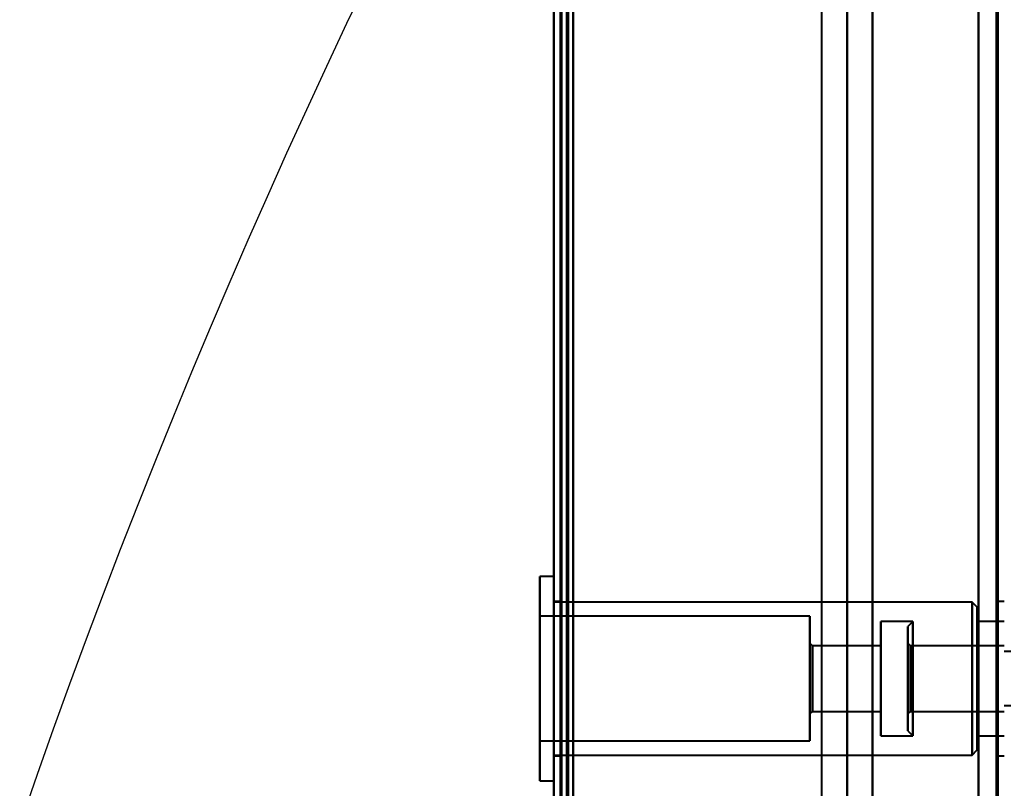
# Model space of a CAD drawing. Header units: millimetres. Extents: x -695 to 695, y -1115 to 611.
# Tile 34 of 87: x -578 to -502, y 202 to 262. Entities that reach past the tile are written whole.
import ezdxf

# ---------------------------------------------------------------- set-up
doc = ezdxf.new("R2010")
doc.units = ezdxf.units.MM
doc.layers.add('G-IMPT', color=8, linetype='Continuous', lineweight=40)

# ---------------------------------------------------------------- blocks, each defined once
blk = doc.blocks.new('NEXA 700 CALQUES_dwg-751640-Niveau de réf_')
at = {"layer": 'G-IMPT'}
for p, q in [((-536.97, 351.4), (-536.97, -334.4)), ((-536.97, 351.4), (-536.97, -334.4)), ((-514.203, 335), (-514.203, -335)), ((-536.97, 208.95), (-538.07, 208.95)), ((-538.07, 208.95), (-538.07, 193.656)), ((-538.07, 208.344), (-538.07, 208.95)), ((-538.07, 193.656), (-538.07, 208.95)), ((-536.97, 208.95), (-536.97, 193.656)), ((-536.97, 208.95), (-536.97, 208.344)), ((-536.97, 193.656), (-536.97, 208.95)), ((-538.07, 208.344), (-538.07, 193.05)), ((-538.07, 193.05), (-538.07, 208.344)), ((-536.97, 208.344), (-536.97, 193.05)), ((-536.97, 193.05), (-536.97, 208.344)), ((-536.47, 207), (-536.97, 207)), ((-536.97, 207), (-536.97, 195)), ((-536.97, 207), (-536.97, 201)), ((-504.47, 206.95), (-536.97, 206.95)), ((-536.97, 195.504), (-536.97, 206.95)), ((-536.47, 195), (-536.47, 207)), ((-536.47, 195), (-536.47, 207)), ((-536.47, 207), (-536.47, 195)), ((-536.47, 207), (-536.47, 195)), ((-504.07, 206.55), (-504.47, 206.95)), ((-504.47, 206.95), (-504.47, 195.504)), ((-504.47, 195.504), (-504.47, 206.95)), ((-501.97, 207), (-502.47, 207)), ((-502.47, 207), (-502.47, 195)), ((-502.47, 207), (-502.47, 195)), ((-502.47, 195), (-502.47, 207)), ((-502.47, 195), (-502.47, 207)), ((-517.07, 205.85), (-538.07, 205.85)), ((-538.07, 205.85), (-538.07, 196.52)), ((-538.07, 196.52), (-538.07, 205.85)), ((-536.97, 195.05), (-536.97, 206.496)), ((-517.07, 205.85), (-517.07, 196.52)), ((-517.07, 196.52), (-517.07, 205.85)), ((-504.47, 206.496), (-504.47, 195.05)), ((-504.47, 195.05), (-504.47, 206.496)), ((-504.07, 206.55), (-504.07, 195.873)), ((-504.07, 195.873), (-504.07, 206.55)), ((-504.07, 206.127), (-504.07, 195.45)), ((-504.07, 195.45), (-504.07, 206.127)), ((-538.07, 205.48), (-538.07, 196.15)), ((-538.07, 196.15), (-538.07, 205.48)), ((-517.07, 205.48), (-517.07, 196.15)), ((-517.07, 196.15), (-517.07, 205.48)), ((-509.07, 205.45), (-511.57, 205.45)), ((-511.57, 196.889), (-511.57, 205.45)), ((-511.57, 205.45), (-511.57, 196.889)), ((-511.57, 196.55), (-511.57, 205.111)), ((-511.57, 205.111), (-511.57, 196.55)), ((-509.07, 205.45), (-509.47, 205.05)), ((-509.07, 205.111), (-509.07, 205.45)), ((-509.07, 196.889), (-509.07, 205.45)), ((-509.07, 205.45), (-509.07, 196.55)), ((-509.07, 205.45), (-509.07, 196.55)), ((-509.07, 196.55), (-509.07, 205.111)), ((-501.97, 205.45), (-504.07, 205.45)), ((-504.07, 205.45), (-504.07, 196.889)), ((-504.07, 196.889), (-504.07, 205.45)), ((-504.07, 205.111), (-504.07, 196.55)), ((-504.07, 196.55), (-504.07, 205.111)), ((-509.47, 196.95), (-509.47, 205.05)), ((-509.47, 196.95), (-509.47, 205.05)), ((-509.47, 205.05), (-509.47, 196.95)), ((-509.47, 205.05), (-509.47, 196.95)), ((-516.87, 203.55), (-517.07, 203.75)), ((-517.07, 203.75), (-517.07, 198.46)), ((-517.07, 198.46), (-517.07, 203.75)), ((-517.07, 203.54), (-517.07, 198.25)), ((-517.07, 198.25), (-517.07, 203.54)), ((-511.57, 203.55), (-516.87, 203.55)), ((-516.87, 198.644), (-516.87, 203.55)), ((-516.87, 203.55), (-516.87, 198.644)), ((-511.57, 198.644), (-511.57, 203.55)), ((-511.57, 203.55), (-511.57, 198.644)), ((-509.27, 203.55), (-509.47, 203.75)), ((-509.47, 198.25), (-509.47, 203.75)), ((-509.47, 198.25), (-509.47, 203.75)), ((-509.47, 203.75), (-509.47, 198.25)), ((-509.47, 203.75), (-509.47, 198.25)), ((-501.97, 203.55), (-509.27, 203.55)), ((-509.27, 201.977), (-509.27, 203.55)), ((-509.27, 198.45), (-509.27, 203.55)), ((-509.27, 203.55), (-509.27, 201.977)), ((-509.27, 203.55), (-509.27, 203.356)), ((-516.87, 198.45), (-516.87, 203.356)), ((-516.87, 203.356), (-516.87, 198.45)), ((-511.57, 198.45), (-511.57, 203.356)), ((-511.57, 203.356), (-511.57, 198.45)), ((-509.27, 203.356), (-509.27, 198.45)), ((-501.47, 203.1), (-501.97, 203.1)), ((-509.27, 198.45), (-509.27, 201.977)), ((-509.27, 201.977), (-509.27, 198.644)), ((-536.97, 201), (-536.97, 195)), ((-517.07, 198.25), (-516.87, 198.45)), ((-516.87, 198.45), (-511.57, 198.45)), ((-509.47, 198.25), (-509.27, 198.45)), ((-509.27, 198.45), (-501.97, 198.45)), ((-501.97, 198.9), (-501.47, 198.9)), ((-509.47, 196.95), (-509.07, 196.55)), ((-538.07, 196.15), (-517.07, 196.15)), ((-511.57, 196.55), (-509.07, 196.55)), ((-504.07, 196.55), (-501.97, 196.55)), ((-504.47, 195.05), (-504.07, 195.45)), ((-536.97, 195.05), (-504.47, 195.05)), ((-536.97, 195), (-536.47, 195)), ((-502.47, 195), (-501.97, 195)), ((-538.07, 193.05), (-538.07, 193.656)), ((-536.97, 193.656), (-536.97, 193.05)), ((-538.07, 193.05), (-536.97, 193.05))]:
    blk.add_line(p, q, dxfattribs=at)
at = {"layer": 'G-IMPT', "flags": 128}
for points in [[(-536.97, 351.4), (-536.97, 179.95), (-536.97, 8.5), (-536.97, -162.95), (-536.97, -334.4)], [(-536.97, -334.4), (-536.97, -162.95), (-536.97, 8.5), (-536.97, 179.95), (-536.97, 351.4)], [(-536.97, 351.4), (-536.97, 179.95), (-536.97, 8.5), (-536.97, -162.95), (-536.97, -334.4)], [(-536.97, -334.4), (-536.97, -162.95), (-536.97, 8.5), (-536.97, 179.95), (-536.97, 351.4)], [(-536.97, 351.4), (-536.97, 179.95), (-536.97, 8.5), (-536.97, -162.95), (-536.97, -334.4)], [(-536.97, -334.4), (-536.97, -162.95), (-536.97, 8.5), (-536.97, 179.95), (-536.97, 351.4)], [(-536.97, 351.4), (-536.97, 179.95), (-536.97, 8.5), (-536.97, -162.95), (-536.97, -334.4)], [(-536.97, -334.4), (-536.97, -162.95), (-536.97, 8.5), (-536.97, 179.95), (-536.97, 351.4)], [(-536.47, 351.4), (-536.47, 179.95), (-536.47, 8.5), (-536.47, -162.95), (-536.47, -334.4)], [(-536.47, -334.4), (-536.47, -162.95), (-536.47, 8.5), (-536.47, 179.95), (-536.47, 351.4)], [(-536.47, 351.4), (-536.47, 179.95), (-536.47, 8.5), (-536.47, -162.95), (-536.47, -334.4)], [(-536.37, -334.4), (-536.37, -162.95), (-536.37, 8.5), (-536.37, 179.95), (-536.37, 351.4)], [(-536.37, 351.4), (-536.37, 179.95), (-536.37, 8.5), (-536.37, -162.95), (-536.37, -334.4)], [(-536.37, -334.4), (-536.37, -162.95), (-536.37, 8.5), (-536.37, 179.95), (-536.37, 351.4)], [(-536.37, -334.4), (-536.37, -162.95), (-536.37, 8.5), (-536.37, 179.95), (-536.37, 351.4)], [(-536.37, -334.4), (-536.37, -162.95), (-536.37, 8.5), (-536.37, 179.95), (-536.37, 351.4)], [(-536.37, 351.4), (-536.37, 179.95), (-536.37, 8.5), (-536.37, -162.95), (-536.37, -334.4)], [(-536.37, 351.4), (-536.37, 179.95), (-536.37, 8.5), (-536.37, -162.95), (-536.37, -334.4)], [(-536.37, 351.4), (-536.37, 179.95), (-536.37, 8.5), (-536.37, -162.95), (-536.37, -334.4)], [(-536.47, 350.9), (-536.47, 179.7), (-536.47, 8.5), (-536.47, -162.7), (-536.47, -333.9)], [(-536.47, 350.9), (-536.47, 179.7), (-536.47, 8.5), (-536.47, -162.7), (-536.47, -333.9)], [(-536.47, -333.9), (-536.47, -162.7), (-536.47, 8.5), (-536.47, 179.7), (-536.47, 350.9)], [(-536.47, -333.9), (-536.47, -162.7), (-536.47, 8.5), (-536.47, 179.7), (-536.47, 350.9)], [(-536.47, 350.9), (-536.47, 179.7), (-536.47, 8.5), (-536.47, -162.7), (-536.47, -333.9)], [(-536.47, -333.9), (-536.47, -162.7), (-536.47, 8.5), (-536.47, 179.7), (-536.47, 350.9)], [(-535.97, 351), (-535.97, 179.75), (-535.97, 8.5), (-535.97, -162.75), (-535.97, -334)], [(-535.97, -334), (-535.97, -162.75), (-535.97, 8.5), (-535.97, 179.75), (-535.97, 351)], [(-535.97, -333.9), (-535.97, -162.7), (-535.97, 8.5), (-535.97, 179.7), (-535.97, 350.9)], [(-535.97, 350.9), (-535.97, 179.7), (-535.97, 8.5), (-535.97, -162.7), (-535.97, -333.9)], [(-535.87, 350.9), (-535.87, 179.7), (-535.87, 8.5), (-535.87, -162.7), (-535.87, -333.9)], [(-535.87, -333.9), (-535.87, -162.7), (-535.87, 8.5), (-535.87, 179.7), (-535.87, 350.9)], [(-535.47, 350.9), (-535.47, 179.7), (-535.47, 8.5), (-535.47, -162.7), (-535.47, -333.9)], [(-535.47, -333.9), (-535.47, -162.7), (-535.47, 8.5), (-535.47, 179.7), (-535.47, 350.9)], [(-535.47, 350.9), (-535.47, 179.7), (-535.47, 8.5), (-535.47, -162.7), (-535.47, -333.9)], [(-535.47, 350.9), (-535.47, 179.7), (-535.47, 8.5), (-535.47, -162.7), (-535.47, -333.9)], [(-535.47, 350.9), (-535.47, 179.7), (-535.47, 8.5), (-535.47, -162.7), (-535.47, -333.9)], [(-535.47, -333.9), (-535.47, -162.7), (-535.47, 8.5), (-535.47, 179.7), (-535.47, 350.9)], [(-535.47, -333.9), (-535.47, -162.7), (-535.47, 8.5), (-535.47, 179.7), (-535.47, 350.9)], [(-535.47, -333.9), (-535.47, -162.7), (-535.47, 8.5), (-535.47, 179.7), (-535.47, 350.9)], [(-503.97, 350.9), (-503.97, 179.7), (-503.97, 8.5), (-503.97, -162.7), (-503.97, -333.9)], [(-503.97, -333.9), (-503.97, -162.7), (-503.97, 8.5), (-503.97, 179.7), (-503.97, 350.9)], [(-503.97, 350.9), (-503.97, 179.7), (-503.97, 8.5), (-503.97, -162.7), (-503.97, -333.9)], [(-503.97, -333.9), (-503.97, -162.7), (-503.97, 8.5), (-503.97, 179.7), (-503.97, 350.9)], [(-503.97, 350.9), (-503.97, 179.7), (-503.97, 8.5), (-503.97, -162.7), (-503.97, -333.9)], [(-503.97, -333.9), (-503.97, -162.7), (-503.97, 8.5), (-503.97, 179.7), (-503.97, 350.9)], [(-502.57, -333.9), (-502.57, -162.7), (-502.57, 8.5), (-502.57, 179.7), (-502.57, 350.9)], [(-502.57, 350.9), (-502.57, 179.7), (-502.57, 8.5), (-502.57, -162.7), (-502.57, -333.9)], [(-502.57, -333.9), (-502.57, -162.7), (-502.57, 8.5), (-502.57, 179.7), (-502.57, 350.9)], [(-502.57, 350.9), (-502.57, 179.7), (-502.57, 8.5), (-502.57, -162.7), (-502.57, -333.9)], [(-502.57, 350.9), (-502.57, 179.7), (-502.57, 8.5), (-502.57, -162.7), (-502.57, -333.9)], [(-502.57, -333.9), (-502.57, -162.7), (-502.57, 8.5), (-502.57, 179.7), (-502.57, 350.9)], [(-502.47, 350.9), (-502.47, 179.7), (-502.47, 8.5), (-502.47, -162.7), (-502.47, -333.9)], [(-502.47, -333.9), (-502.47, -162.7), (-502.47, 8.5), (-502.47, 179.7), (-502.47, 350.9)], [(-516.142, -335), (-516.142, -167.5), (-516.142, 0), (-516.142, 167.5), (-516.142, 335)], [(-514.172, 335), (-514.172, 167.5), (-514.172, 0), (-514.172, -167.5), (-514.172, -335)], [(-514.172, -335), (-514.172, -167.5), (-514.172, 0), (-514.172, 167.5), (-514.172, 335)], [(-512.203, 335), (-512.203, 167.5), (-512.203, 0), (-512.203, -167.5), (-512.203, -335)], [(-512.203, -335), (-512.203, -167.5), (-512.203, 0), (-512.203, 167.5), (-512.203, 335)], [(-503.97, -334.4), (-503.97, -167.05), (-503.97, 0.3), (-503.97, 167.65), (-503.97, 335)], [(-503.97, 335), (-503.97, 167.65), (-503.97, 0.3), (-503.97, -167.05), (-503.97, -334.4)]]:
    blk.add_lwpolyline(points, dxfattribs=at)

msp = doc.modelspace()

# ---------------------------------------------------------------- linework, layer by layer
at = {"color": 94, "lineweight": 30}
msp.add_circle((-1.97, 1), 609.6, dxfattribs=at)

# ---------------------------------------------------------------- block references
at = {"layer": 'G-IMPT'}
msp.add_blockref('NEXA 700 CALQUES_dwg-751640-Niveau de réf_', (0, 10), dxfattribs=at)

doc.saveas('drawing.dxf')
